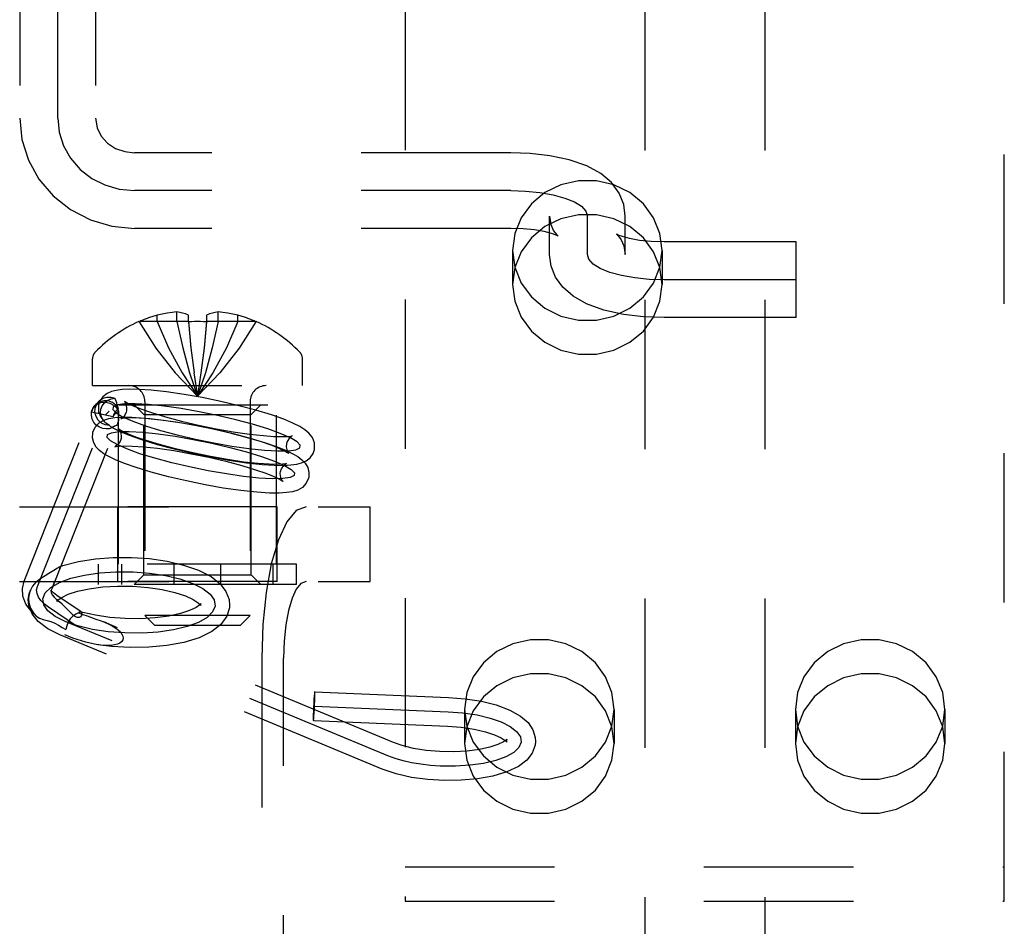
# Model space of a CAD drawing. Header units: inches. Extents: x 0 to 28.3, y 0 to 18.3.
# Tile 12 of 34: x 7.7 to 8.7, y 7.7 to 8.7. Entities that reach past the tile are written whole.
import ezdxf

# ---------------------------------------------------------------- set-up
doc = ezdxf.new("R2010")
doc.units = ezdxf.units.IN
doc.header["$LTSCALE"] = 1.558333
doc.header["$MEASUREMENT"] = 0
doc.linetypes.add('HIDDEN', pattern=[0.2, 0.1, -0.1])
doc.layers.get('0').update_dxf_attribs({"linetype": 'CONTINUOUS'})
for name, color, linetype in [('03___PRT_ALL_CURVES', 7, 'CONTINUOUS'), ('06___PRT_ALL_SURFS', 7, 'CONTINUOUS'), ('DEFAULT_2', 8, 'HIDDEN')]:
    doc.layers.add(name, color=color, linetype=linetype)

msp = doc.modelspace()

# ---------------------------------------------------------------- linework, layer by layer
at = {"color": 8, "linetype": 'HIDDEN'}
for p, q in [((8.2179, 8.4511), (8.2179, 8.4155)), ((8.3739, 8.4511), (8.3739, 8.4155)), ((7.8062, 8.1054), (7.8062, 8.1834)), ((7.9722, 8.1834), (7.8062, 8.1834)), ((7.9722, 8.1054), (7.9722, 8.1834)), ((8.1679, 7.9719), (8.1679, 7.9363)), ((8.3239, 7.9719), (8.3239, 7.9363)), ((8.5129, 7.9719), (8.5129, 7.9363)), ((8.6689, 7.9719), (8.6689, 7.9363))]:
    msp.add_line(p, q, dxfattribs=at)
at = {"linetype": 'HIDDEN'}
msp.add_line((7.9722, 8.1054), (7.8062, 8.1054), dxfattribs=at)
at = {"color": 8, "linetype": 'HIDDEN'}
for points in [[(8.3739, 8.4511), (8.3716, 8.4687), (8.3649, 8.4852), (8.3543, 8.4997), (8.3402, 8.5114), (8.3235, 8.5196), (8.3053, 8.5239), (8.2865, 8.5239), (8.2682, 8.5196), (8.2516, 8.5114), (8.2375, 8.4997), (8.2268, 8.4852), (8.2201, 8.4687), (8.2179, 8.4511)], [(8.2179, 8.4511), (8.2201, 8.4336), (8.2268, 8.417), (8.2375, 8.4025), (8.2516, 8.3908), (8.2682, 8.3826), (8.2865, 8.3783), (8.3053, 8.3783), (8.3235, 8.3826), (8.3402, 8.3908), (8.3543, 8.4025), (8.3649, 8.417), (8.3716, 8.4336), (8.3739, 8.4511)], [(8.3239, 7.9719), (8.3216, 7.9894), (8.3149, 8.0059), (8.3043, 8.0205), (8.2902, 8.0322), (8.2735, 8.0404), (8.2553, 8.0446), (8.2365, 8.0446), (8.2182, 8.0404), (8.2016, 8.0322), (8.1875, 8.0205), (8.1768, 8.0059), (8.1701, 7.9894), (8.1679, 7.9719)], [(8.6689, 7.9719), (8.6666, 7.9894), (8.6599, 8.0059), (8.6493, 8.0205), (8.6352, 8.0322), (8.6185, 8.0404), (8.6003, 8.0446), (8.5815, 8.0446), (8.5632, 8.0404), (8.5466, 8.0322), (8.5325, 8.0205), (8.5218, 8.0059), (8.5151, 7.9894), (8.5129, 7.9719)], [(8.1679, 7.9719), (8.1701, 7.9543), (8.1768, 7.9378), (8.1875, 7.9233), (8.2016, 7.9115), (8.2182, 7.9033), (8.2365, 7.8991), (8.2553, 7.8991), (8.2735, 7.9033), (8.2902, 7.9115), (8.3043, 7.9233), (8.3149, 7.9378), (8.3216, 7.9543), (8.3239, 7.9719)], [(8.5129, 7.9719), (8.5151, 7.9543), (8.5218, 7.9378), (8.5325, 7.9233), (8.5466, 7.9115), (8.5632, 7.9033), (8.5815, 7.8991), (8.6003, 7.8991), (8.6185, 7.9033), (8.6352, 7.9115), (8.6493, 7.9233), (8.6599, 7.9378), (8.6666, 7.9543), (8.6689, 7.9719)]]:
    msp.add_lwpolyline(points, dxfattribs=at)
at = {"linetype": 'HIDDEN'}
for points in [[(8.3739, 8.4155), (8.3716, 8.4331), (8.3649, 8.4496), (8.3543, 8.4641), (8.3402, 8.4759), (8.3235, 8.4841), (8.3053, 8.4883), (8.2865, 8.4883), (8.2682, 8.4841), (8.2516, 8.4759), (8.2375, 8.4641), (8.2268, 8.4496), (8.2201, 8.4331), (8.2179, 8.4155)], [(8.2179, 8.4155), (8.2201, 8.398), (8.2268, 8.3815), (8.2375, 8.3669), (8.2516, 8.3552), (8.2682, 8.347), (8.2865, 8.3428), (8.3053, 8.3428), (8.3235, 8.347), (8.3402, 8.3552), (8.3543, 8.3669), (8.3649, 8.3815), (8.3716, 8.398), (8.3739, 8.4155)], [(8.3239, 7.9363), (8.3216, 7.9538), (8.3149, 7.9704), (8.3043, 7.9849), (8.2902, 7.9966), (8.2735, 8.0048), (8.2553, 8.0091), (8.2365, 8.0091), (8.2182, 8.0048), (8.2016, 7.9966), (8.1875, 7.9849), (8.1768, 7.9704), (8.1701, 7.9538), (8.1679, 7.9363)], [(8.6689, 7.9363), (8.6666, 7.9538), (8.6599, 7.9704), (8.6493, 7.9849), (8.6352, 7.9966), (8.6185, 8.0048), (8.6003, 8.0091), (8.5815, 8.0091), (8.5632, 8.0048), (8.5466, 7.9966), (8.5325, 7.9849), (8.5218, 7.9704), (8.5151, 7.9538), (8.5129, 7.9363)], [(8.1679, 7.9363), (8.1701, 7.9188), (8.1768, 7.9022), (8.1875, 7.8877), (8.2016, 7.876), (8.2182, 7.8678), (8.2365, 7.8635), (8.2553, 7.8635), (8.2735, 7.8678), (8.2902, 7.876), (8.3043, 7.8877), (8.3149, 7.9022), (8.3216, 7.9188), (8.3239, 7.9363)], [(8.5129, 7.9363), (8.5151, 7.9188), (8.5218, 7.9022), (8.5325, 7.8877), (8.5466, 7.876), (8.5632, 7.8678), (8.5815, 7.8635), (8.6003, 7.8635), (8.6185, 7.8678), (8.6352, 7.876), (8.6493, 7.8877), (8.6599, 7.9022), (8.6666, 7.9188), (8.6689, 7.9363)]]:
    msp.add_lwpolyline(points, dxfattribs=at)
at = {"layer": '03___PRT_ALL_CURVES', "color": 8, "linetype": 'HIDDEN'}
for p, q in [((7.7434, 8.589), (7.7434, 9.4021)), ((8.2159, 8.5136), (7.8234, 8.5136)), ((8.2959, 8.447), (8.2959, 8.487)), ((8.5139, 8.4204), (8.3759, 8.4204)), ((7.7222, 8.1002), (7.7933, 8.2793)), ((7.7933, 8.2793), (7.797, 8.2833)), ((7.7631, 8.0588), (7.7339, 8.0785)), ((8.0878, 7.9235), (7.7512, 8.0637)), ((8.0108, 7.9754), (8.1506, 7.9695))]:
    msp.add_line(p, q, dxfattribs=at)
for points in [[(7.7434, 8.589), (7.7449, 8.5744), (7.7494, 8.5603), (7.7567, 8.5473), (7.7668, 8.5357), (7.7789, 8.5263), (7.7926, 8.5194), (7.8076, 8.5151), (7.8234, 8.5136)], [(8.2159, 8.5136), (8.2314, 8.5131), (8.2464, 8.5116), (8.2601, 8.5091), (8.2724, 8.5058), (8.2824, 8.5018), (8.2897, 8.4972), (8.2943, 8.4922), (8.2959, 8.487)], [(8.3759, 8.4204), (8.3603, 8.4209), (8.3454, 8.4224), (8.3316, 8.4249), (8.3193, 8.4282), (8.3094, 8.4322), (8.302, 8.4368), (8.2975, 8.4418), (8.2959, 8.447)], [(7.9102, 8.2788), (7.8911, 8.2827), (7.8723, 8.286), (7.8545, 8.2886), (7.838, 8.2903), (7.8242, 8.2911), (7.8133, 8.291), (7.8055, 8.2899), (7.8013, 8.2878), (7.8009, 8.285), (7.8042, 8.2815), (7.8111, 8.2774), (7.8216, 8.2728), (7.8348, 8.2681), (7.8505, 8.2632), (7.868, 8.2585), (7.887, 8.2541)], [(7.887, 8.2541), (7.9061, 8.2501), (7.9249, 8.2468), (7.9428, 8.2443), (7.9592, 8.2426), (7.973, 8.2418), (7.984, 8.2419), (7.9917, 8.243), (7.9959, 8.245), (7.9963, 8.2478), (7.993, 8.2514), (7.9861, 8.2555), (7.9756, 8.2601), (7.9624, 8.2648), (7.9467, 8.2696), (7.9292, 8.2743), (7.9102, 8.2788)], [(7.881, 8.225), (7.8623, 8.2294), (7.8448, 8.2341), (7.8291, 8.2389), (7.8156, 8.2438), (7.8053, 8.2483), (7.7983, 8.2524), (7.7949, 8.2559), (7.7953, 8.2588), (7.7994, 8.2608), (7.8071, 8.2619), (7.818, 8.262), (7.832, 8.2613), (7.8482, 8.2596), (7.866, 8.257), (7.8848, 8.2537), (7.9042, 8.2497)], [(7.9042, 8.2497), (7.9229, 8.2454), (7.9404, 8.2407), (7.9561, 8.2358), (7.9696, 8.231), (7.9799, 8.2265), (7.9869, 8.2224), (7.9903, 8.2188), (7.9899, 8.216), (7.9858, 8.214), (7.9781, 8.2129), (7.9672, 8.2127), (7.9532, 8.2135), (7.9371, 8.2152), (7.9193, 8.2177), (7.9004, 8.221), (7.881, 8.225)], [(7.7278, 8.0874), (7.7303, 8.0935), (7.7362, 8.0993), (7.7451, 8.1044), (7.7571, 8.1088), (7.7712, 8.1122), (7.787, 8.1145), (7.804, 8.1156), (7.8219, 8.1155), (7.8392, 8.1142), (7.8558, 8.1117), (7.8709, 8.1081), (7.8842, 8.1035), (7.8947, 8.0982), (7.9023, 8.0924), (7.9066, 8.0862), (7.9075, 8.0798)], [(7.7339, 8.0785), (7.7294, 8.0819), (7.7258, 8.0855), (7.7233, 8.0892), (7.7218, 8.093), (7.7214, 8.0967), (7.7222, 8.1002)], [(7.9075, 8.0798), (7.905, 8.0737), (7.8992, 8.0679), (7.8902, 8.0628), (7.8783, 8.0584), (7.8642, 8.055), (7.8483, 8.0527), (7.8313, 8.0516), (7.8135, 8.0517), (7.7961, 8.053), (7.7796, 8.0555), (7.7645, 8.0591), (7.7512, 8.0637), (7.7407, 8.069), (7.7331, 8.0748), (7.7288, 8.081), (7.7278, 8.0874)], [(8.1506, 7.9695), (8.166, 7.9683), (8.1808, 7.9661), (8.1944, 7.9629), (8.206, 7.9588), (8.2155, 7.954), (8.2221, 7.9488), (8.226, 7.9434), (8.2267, 7.9377), (8.2244, 7.9322), (8.2191, 7.9271), (8.211, 7.9225), (8.2005, 7.9187), (8.1877, 7.9156), (8.1736, 7.9136), (8.1582, 7.9127), (8.1424, 7.9128)], [(8.1424, 7.9128), (8.1322, 7.9135), (8.1222, 7.9147), (8.1126, 7.9163), (8.1036, 7.9183), (8.0953, 7.9207), (8.0878, 7.9235)]]:
    msp.add_lwpolyline(points, dxfattribs=at)
at = {"layer": '06___PRT_ALL_SURFS', "color": 8, "linetype": 'HIDDEN'}
for p, q in [((7.7859, 8.1024), (7.7859, 8.1234)), ((7.9924, 8.1234), (7.7859, 8.1234)), ((7.8102, 8.1024), (7.8102, 8.1234)), ((7.8649, 8.1024), (7.8649, 8.1234)), ((7.9135, 8.1024), (7.9135, 8.1234)), ((7.9681, 8.1024), (7.9681, 8.1234)), ((7.9924, 8.1024), (7.9924, 8.1234)), ((7.9924, 8.1024), (7.7859, 8.1024))]:
    msp.add_line(p, q, dxfattribs=at)
at = {"layer": 'DEFAULT_2', "color": 8, "linetype": 'HIDDEN'}
for p, q in [((7.7039, 9.4024), (7.7039, 8.589)), ((7.7829, 9.4024), (7.7829, 8.589)), ((8.3559, 9.3344), (8.3559, 5.9389)), ((8.2159, 8.5531), (7.8234, 8.5531)), ((8.2564, 8.447), (8.2564, 8.487)), ((8.3354, 8.447), (8.3354, 8.487)), ((8.2159, 8.4741), (7.8234, 8.4741)), ((8.5139, 8.4599), (8.3759, 8.4599)), ((8.5139, 8.3809), (8.5139, 8.4599)), ((7.8472, 8.3768), (7.8472, 8.3836)), ((7.8678, 8.3768), (7.8678, 8.3868)), ((7.8797, 8.3768), (7.8797, 8.3836)), ((7.8987, 8.3836), (7.8987, 8.3768)), ((7.9106, 8.3768), (7.9106, 8.3868)), ((7.9312, 8.3768), (7.9312, 8.3836)), ((7.8282, 8.3768), (7.8283, 8.3766)), ((7.8283, 8.3766), (7.8289, 8.3768)), ((7.8797, 8.3768), (7.8289, 8.3768)), ((7.8797, 8.3768), (7.8797, 8.3766)), ((7.8797, 8.3766), (7.8824, 8.3492)), ((7.8987, 8.3768), (7.8987, 8.3766)), ((7.9494, 8.3768), (7.8987, 8.3768)), ((7.95, 8.3766), (7.9494, 8.3768)), ((7.9502, 8.3768), (7.95, 8.3766)), ((8.5139, 8.3809), (8.3759, 8.3809)), ((7.7797, 8.3099), (7.7797, 8.3379)), ((7.9987, 8.3099), (7.9987, 8.3379)), ((7.8855, 8.3233), (7.8892, 8.2988)), ((7.7797, 8.3099), (7.9987, 8.3099)), ((7.7824, 8.2896), (7.7861, 8.2935)), ((7.8067, 8.1234), (7.8067, 8.2899)), ((7.8067, 8.2899), (7.9717, 8.2899)), ((7.8332, 8.2799), (7.8232, 8.2899)), ((7.8342, 8.2934), (7.8342, 8.0699)), ((7.9442, 8.2934), (7.9442, 8.0699)), ((7.9452, 8.2799), (7.9552, 8.2899)), ((7.9717, 8.1234), (7.9717, 8.2899)), ((7.7083, 8.1058), (7.7793, 8.2848)), ((7.7787, 8.2825), (7.7793, 8.2848)), ((7.7787, 8.2825), (7.8012, 8.2776)), ((7.8332, 8.1124), (7.8332, 8.2799)), ((7.8332, 8.2799), (7.9452, 8.2799)), ((7.8356, 8.2799), (7.8332, 8.2799)), ((7.9452, 8.1124), (7.9452, 8.2799)), ((7.7382, 8.0998), (7.8058, 8.2702)), ((7.7974, 8.2684), (7.7936, 8.2708)), ((7.7035, 8.1834), (8.0693, 8.1834)), ((8.0693, 8.1054), (8.0693, 8.1834)), ((7.8332, 8.1124), (7.8232, 8.1024)), ((7.8332, 8.1124), (7.8356, 8.1124)), ((7.8332, 8.1124), (7.9452, 8.1124)), ((7.9452, 8.1124), (7.9552, 8.1024)), ((7.7367, 8.0964), (7.7363, 8.0955)), ((7.7374, 8.098), (7.7382, 8.0998)), ((7.9552, 8.1024), (7.8232, 8.1024)), ((7.7677, 8.0737), (7.7423, 8.0909)), ((7.7427, 8.0854), (7.7425, 8.0847)), ((7.7427, 8.0858), (7.7427, 8.0854)), ((7.7673, 8.0739), (7.7677, 8.0737)), ((7.8926, 8.0814), (7.8927, 8.0818)), ((7.8927, 8.0818), (7.8928, 8.0825)), ((7.9226, 8.0805), (7.9224, 8.0779)), ((7.7216, 8.0689), (7.7242, 8.0673)), ((7.8442, 8.0599), (7.8342, 8.0699)), ((7.9442, 8.0699), (7.8342, 8.0699)), ((7.9342, 8.0599), (7.9442, 8.0699)), ((8.0935, 7.9373), (7.7915, 8.0632)), ((7.8442, 8.0599), (7.9342, 8.0599)), ((8.082, 7.9096), (7.7454, 8.0499)), ((7.9562, 8.0254), (7.9562, 7.6014)), ((8.0114, 7.9904), (8.1512, 7.9845)), ((8.0102, 7.9604), (8.15, 7.9545)), ((8.1059, 7.8074), (8.7309, 7.8074))]:
    msp.add_line(p, q, dxfattribs=at)
at = {"layer": 'DEFAULT_2', "linetype": 'HIDDEN'}
for p, q in [((8.4809, 9.3344), (8.4809, 5.9389)), ((8.1059, 8.7115), (8.1059, 7.7719)), ((8.7309, 7.7719), (8.7309, 8.7115)), ((7.7035, 8.1054), (8.0693, 8.1054)), ((7.979, 7.6014), (7.979, 8.0254)), ((8.1059, 7.7719), (8.7309, 7.7719))]:
    msp.add_line(p, q, dxfattribs=at)
at = {"layer": 'DEFAULT_2', "color": 8, "linetype": 'HIDDEN'}
for points in [[(7.7039, 8.589), (7.7061, 8.5668), (7.7128, 8.5454), (7.7238, 8.5255), (7.7386, 8.5081), (7.7567, 8.4937), (7.7774, 8.4829), (7.7999, 8.4763), (7.8234, 8.4741)], [(7.7829, 8.589), (7.7844, 8.5792), (7.7888, 8.5703), (7.7954, 8.5631), (7.8038, 8.5576), (7.8133, 8.5542), (7.8234, 8.5531)], [(8.3354, 8.487), (8.3338, 8.4991), (8.3291, 8.5109), (8.3211, 8.5219), (8.3098, 8.5314), (8.2953, 8.5393), (8.2768, 8.5457), (8.2567, 8.55), (8.2364, 8.5523), (8.2159, 8.5531)], [(8.2564, 8.487), (8.2577, 8.4781), (8.2606, 8.4716), (8.2636, 8.4677), (8.2653, 8.4661), (8.2656, 8.466)], [(8.2656, 8.466), (8.2653, 8.4661), (8.2632, 8.4671), (8.2585, 8.4688), (8.251, 8.4707), (8.2409, 8.4725), (8.2289, 8.4737), (8.2159, 8.4741)], [(8.3269, 8.4677), (8.3263, 8.468), (8.3266, 8.4677), (8.3284, 8.466), (8.3313, 8.4621), (8.3341, 8.4558), (8.3354, 8.447)], [(8.3759, 8.4599), (8.3625, 8.4604), (8.3502, 8.4616), (8.3399, 8.4635), (8.3325, 8.4655), (8.3281, 8.4671), (8.3269, 8.4677)], [(8.3759, 8.3809), (8.3546, 8.3817), (8.3337, 8.3843), (8.313, 8.3888), (8.2951, 8.3953), (8.2811, 8.4032), (8.2702, 8.4126), (8.2626, 8.4232), (8.258, 8.4348), (8.2564, 8.447)], [(7.8678, 8.3868), (7.8626, 8.3864), (7.8575, 8.3857), (7.8523, 8.3847), (7.8472, 8.3836)], [(7.8797, 8.3836), (7.8765, 8.3848), (7.8735, 8.3857), (7.8706, 8.3864), (7.8678, 8.3868)], [(7.9106, 8.3868), (7.9077, 8.3864), (7.9048, 8.3857), (7.9018, 8.3848), (7.8987, 8.3836)], [(7.9312, 8.3836), (7.926, 8.3847), (7.9209, 8.3857), (7.9157, 8.3864), (7.9106, 8.3868)], [(7.8283, 8.3766), (7.8456, 8.3492), (7.8659, 8.3232), (7.8892, 8.2988)], [(7.8472, 8.3768), (7.8591, 8.3493), (7.8731, 8.3233), (7.8892, 8.2988)], [(7.8678, 8.3768), (7.8739, 8.3493), (7.881, 8.3233), (7.8892, 8.2988)], [(7.8797, 8.3768), (7.8824, 8.3493), (7.8856, 8.3232)], [(7.8892, 8.3768), (7.886, 8.3768), (7.8829, 8.3767), (7.8797, 8.3766)], [(7.8987, 8.3768), (7.896, 8.3493), (7.8928, 8.3233), (7.8892, 8.2988)], [(7.9106, 8.3768), (7.9045, 8.3493), (7.8974, 8.3233), (7.8892, 8.2988)], [(7.9312, 8.3768), (7.9193, 8.3493), (7.9053, 8.3233), (7.8892, 8.2988)], [(7.8987, 8.3766), (7.8955, 8.3767), (7.8924, 8.3768), (7.8892, 8.3768)], [(7.8987, 8.3766), (7.896, 8.3492), (7.8928, 8.3232), (7.8892, 8.2988)], [(7.95, 8.3766), (7.9328, 8.3492), (7.9125, 8.3232), (7.8892, 8.2988)], [(7.9135, 8.2935), (7.8942, 8.2974), (7.8752, 8.3008), (7.857, 8.3034), (7.8407, 8.3052), (7.828, 8.306), (7.8182, 8.3062), (7.8106, 8.3058), (7.8045, 8.305), (7.7994, 8.3037), (7.7948, 8.3016), (7.7906, 8.2983), (7.7874, 8.2939), (7.786, 8.2897)], [(7.7824, 8.2896), (7.7803, 8.2868), (7.7787, 8.2825)], [(7.7793, 8.2848), (7.7799, 8.2861), (7.7822, 8.2891), (7.7855, 8.2913), (7.7894, 8.2925), (7.7935, 8.2926), (7.7977, 8.2917), (7.8015, 8.2897), (7.8047, 8.2869), (7.8069, 8.2834)], [(7.7974, 8.2684), (7.793, 8.269), (7.7889, 8.2709), (7.7856, 8.2739), (7.7833, 8.2777), (7.7822, 8.282), (7.7824, 8.2865), (7.784, 8.2906), (7.7861, 8.2935)], [(7.8067, 8.2855), (7.8041, 8.2894), (7.8005, 8.2922), (7.7961, 8.2939), (7.7915, 8.2941), (7.787, 8.2929), (7.7832, 8.2904), (7.7824, 8.2896)], [(7.786, 8.2897), (7.7858, 8.2885), (7.786, 8.2826), (7.7882, 8.277), (7.7917, 8.2726), (7.7936, 8.2708)], [(7.7861, 8.2935), (7.7867, 8.2941), (7.7903, 8.2967), (7.7946, 8.298), (7.799, 8.298), (7.8033, 8.2967)], [(7.7884, 8.2852), (7.7897, 8.2888), (7.792, 8.292), (7.7951, 8.2945), (7.799, 8.2961), (7.8033, 8.2967)], [(7.8067, 8.2855), (7.8062, 8.2878), (7.8055, 8.29), (7.8049, 8.2919), (7.8043, 8.2937), (7.8037, 8.2953), (7.8033, 8.2967)], [(7.8131, 8.2936), (7.8129, 8.2938), (7.814, 8.293), (7.817, 8.2913), (7.8222, 8.2888), (7.8301, 8.2856), (7.8412, 8.2818), (7.8557, 8.2773), (7.8724, 8.2729), (7.8902, 8.2687)], [(7.8154, 8.2836), (7.8156, 8.287), (7.8146, 8.2911), (7.8134, 8.2933), (7.8131, 8.2936)], [(8.0112, 8.2432), (8.0114, 8.2444), (8.0112, 8.2503), (8.009, 8.2558), (8.0055, 8.2603), (8.0012, 8.2639), (7.9958, 8.2673), (7.9887, 8.2708), (7.9792, 8.2748), (7.9664, 8.2793), (7.9501, 8.2843), (7.9323, 8.289), (7.9135, 8.2935)], [(7.7906, 8.2651), (7.7869, 8.2664), (7.7836, 8.2686), (7.7811, 8.2715), (7.7793, 8.275), (7.7785, 8.2787), (7.7787, 8.2825)], [(7.7936, 8.2708), (7.7909, 8.2738), (7.789, 8.2773), (7.7881, 8.2812), (7.7884, 8.2852)], [(7.8067, 8.2855), (7.8051, 8.2843), (7.8037, 8.2828), (7.8026, 8.2812), (7.8017, 8.2794), (7.8012, 8.2776)], [(7.8012, 8.2776), (7.8034, 8.2807), (7.8069, 8.2834)], [(7.8068, 8.2808), (7.8068, 8.2781), (7.8068, 8.2767), (7.8067, 8.2751)], [(7.8069, 8.2834), (7.8068, 8.2821), (7.8068, 8.2808)], [(7.8096, 8.2754), (7.8093, 8.2753), (7.8093, 8.2754), (7.8107, 8.2762), (7.8129, 8.2783), (7.815, 8.2821), (7.8154, 8.2836)], [(7.78, 8.2606), (7.7801, 8.2613), (7.7825, 8.2666), (7.7865, 8.271), (7.7915, 8.2739), (7.7968, 8.2756), (7.803, 8.2766), (7.8108, 8.2771), (7.8208, 8.277), (7.8341, 8.2761), (7.8508, 8.2743), (7.8691, 8.2717), (7.8882, 8.2684), (7.9075, 8.2644)], [(7.8058, 8.2702), (7.8053, 8.2692), (7.8046, 8.2683), (7.8037, 8.2678), (7.8026, 8.2676)], [(7.8064, 8.2723), (7.8059, 8.2706), (7.8058, 8.2702)], [(7.8067, 8.2751), (7.8066, 8.2737), (7.8064, 8.2723)], [(7.907, 8.2642), (7.8887, 8.2679), (7.8707, 8.2711), (7.8538, 8.2736), (7.8393, 8.2752), (7.8283, 8.2759), (7.8202, 8.2762), (7.8145, 8.276), (7.811, 8.2757), (7.8096, 8.2754)], [(7.8778, 8.2104), (7.8589, 8.2148), (7.841, 8.2196), (7.8251, 8.2244), (7.8129, 8.2287), (7.8036, 8.2325), (7.7967, 8.2358), (7.7914, 8.2389), (7.7871, 8.2421), (7.7836, 8.2458), (7.781, 8.2503), (7.7797, 8.2556), (7.78, 8.2606)], [(7.8026, 8.2676), (7.7999, 8.266), (7.797, 8.265), (7.7938, 8.2647), (7.7906, 8.2651)], [(7.7974, 8.2684), (7.798, 8.2677), (7.7985, 8.2673)], [(7.7985, 8.2673), (7.7986, 8.2672), (7.7995, 8.2669), (7.8005, 8.2668), (7.8015, 8.2671), (7.8026, 8.2676)], [(7.7985, 8.2673), (7.8014, 8.2656), (7.8085, 8.2621), (7.818, 8.2581), (7.8309, 8.2536), (7.8471, 8.2486), (7.8649, 8.2438), (7.8838, 8.2394)], [(7.8069, 8.2647), (7.807, 8.2646), (7.8079, 8.2634), (7.8091, 8.2606), (7.8096, 8.2565), (7.8094, 8.2546)], [(7.8842, 8.2397), (7.8663, 8.2439), (7.8496, 8.2483), (7.8355, 8.2526), (7.8249, 8.2563), (7.8172, 8.2593), (7.8119, 8.2617), (7.8086, 8.2635), (7.8071, 8.2645), (7.8069, 8.2647)], [(7.8902, 8.2687), (7.9085, 8.265), (7.9265, 8.2618), (7.9434, 8.2593), (7.9579, 8.2577), (7.9689, 8.2569), (7.977, 8.2567), (7.9827, 8.2569), (7.9863, 8.2572), (7.9876, 8.2575)], [(7.9842, 8.2393), (7.9843, 8.2391), (7.9832, 8.2399), (7.9802, 8.2416), (7.975, 8.2441), (7.9671, 8.2473), (7.956, 8.2511), (7.9415, 8.2555), (7.9248, 8.26), (7.907, 8.2642)], [(7.9075, 8.2644), (7.9264, 8.26), (7.9443, 8.2552), (7.9601, 8.2503), (7.9724, 8.246), (7.9816, 8.2423), (7.9885, 8.2389), (7.9938, 8.2358), (7.9981, 8.2326), (8.0016, 8.2289), (8.0042, 8.2244), (8.0055, 8.2192), (8.0052, 8.2141)], [(7.8094, 8.2546), (7.8084, 8.2517), (7.8059, 8.2482), (7.8038, 8.2466), (7.8033, 8.2463)], [(7.9819, 8.2493), (7.9816, 8.2459), (7.9826, 8.2418), (7.9839, 8.2396), (7.9842, 8.2393)], [(7.9876, 8.2575), (7.988, 8.2575), (7.9879, 8.2575), (7.9865, 8.2567), (7.9843, 8.2545), (7.9823, 8.2508), (7.9819, 8.2493)], [(7.8033, 8.2463), (7.8031, 8.2462), (7.8043, 8.2465), (7.8075, 8.2469), (7.8131, 8.2471), (7.8213, 8.2469), (7.8327, 8.2461), (7.8476, 8.2445), (7.8646, 8.2421), (7.8826, 8.2389), (7.901, 8.2351)], [(7.8838, 8.2394), (7.903, 8.2355), (7.922, 8.2321), (7.9402, 8.2295), (7.9565, 8.2277), (7.9692, 8.2269), (7.979, 8.2267), (7.9866, 8.2271), (7.9927, 8.2279), (7.9978, 8.2292), (8.0025, 8.2313), (8.0066, 8.2345), (8.0098, 8.239), (8.0112, 8.2432)], [(7.9819, 8.2284), (7.9821, 8.2285), (7.981, 8.2283), (7.9777, 8.2279), (7.9721, 8.2277), (7.9639, 8.2278), (7.9525, 8.2286), (7.9376, 8.2302), (7.9206, 8.2327), (7.9026, 8.2359), (7.8842, 8.2397)], [(7.901, 8.2351), (7.9189, 8.2309), (7.9356, 8.2264), (7.9497, 8.2221), (7.9604, 8.2185), (7.968, 8.2154), (7.9733, 8.213), (7.9766, 8.2112), (7.9781, 8.2102), (7.9783, 8.21)], [(7.9759, 8.2202), (7.9768, 8.223), (7.9793, 8.2266), (7.9814, 8.2282), (7.9819, 8.2284)], [(7.9783, 8.21), (7.9782, 8.2101), (7.9773, 8.2114), (7.9761, 8.2141), (7.9756, 8.2182), (7.9759, 8.2202)], [(8.0052, 8.2141), (8.0051, 8.2135), (8.0027, 8.2081), (7.9987, 8.2037), (7.9937, 8.2009), (7.9884, 8.1992), (7.9822, 8.1982), (7.9745, 8.1977), (7.9644, 8.1978), (7.9511, 8.1986), (7.9344, 8.2004), (7.9161, 8.203), (7.8971, 8.2064), (7.8778, 8.2104)], [(8.0024, 8.1834), (7.9921, 8.1795), (7.9823, 8.1678), (7.9736, 8.149), (7.9662, 8.1239), (7.9607, 8.094), (7.9573, 8.0606), (7.9562, 8.0254)], [(7.7454, 8.1207), (7.7488, 8.122), (7.7651, 8.1263), (7.7827, 8.1291), (7.8013, 8.1306), (7.8203, 8.1306), (7.8392, 8.1293), (7.8575, 8.1266), (7.8747, 8.1226), (7.8904, 8.1172), (7.9034, 8.1105), (7.9128, 8.1031), (7.9189, 8.0951), (7.9221, 8.0866), (7.9226, 8.0805)], [(7.7454, 8.1207), (7.7447, 8.1204), (7.7437, 8.1198), (7.7424, 8.1189), (7.7409, 8.118), (7.7393, 8.1169), (7.7376, 8.1159), (7.7359, 8.1148), (7.7341, 8.1137), (7.7304, 8.1115)], [(7.7413, 8.1078), (7.743, 8.1122), (7.7438, 8.1141), (7.7444, 8.1157), (7.745, 8.1171), (7.7454, 8.1183), (7.7457, 8.1193), (7.7459, 8.12), (7.746, 8.1205), (7.7459, 8.1208), (7.7455, 8.1208), (7.7454, 8.1207)], [(7.7216, 8.0689), (7.7163, 8.0737), (7.7102, 8.0819), (7.707, 8.0901), (7.7065, 8.0981), (7.7083, 8.1058)], [(7.7304, 8.1115), (7.7285, 8.1103), (7.7265, 8.1091), (7.7246, 8.1078), (7.7226, 8.1063), (7.7207, 8.1047), (7.7189, 8.1028), (7.7171, 8.1005), (7.7155, 8.0978), (7.7148, 8.0964)], [(7.7384, 8.1004), (7.7394, 8.1029), (7.7403, 8.1054), (7.7413, 8.1078)], [(7.7127, 8.0867), (7.7136, 8.0927), (7.7148, 8.0964)], [(7.7148, 8.0964), (7.7142, 8.0945), (7.7132, 8.0904)], [(7.7365, 8.0963), (7.7363, 8.0967), (7.7364, 8.0962), (7.7363, 8.0955)], [(7.7363, 8.0955), (7.7364, 8.0941), (7.7374, 8.0917), (7.7395, 8.0892), (7.7422, 8.0867), (7.7452, 8.0841)], [(7.7423, 8.0909), (7.7388, 8.0936), (7.7369, 8.0957), (7.7365, 8.0963)], [(7.7367, 8.0964), (7.7369, 8.0969), (7.7372, 8.0974), (7.7374, 8.098)], [(7.7425, 8.0847), (7.7439, 8.0862), (7.7477, 8.0889), (7.7544, 8.0921), (7.764, 8.0952), (7.7762, 8.0979), (7.7903, 8.0998), (7.8058, 8.1007), (7.8218, 8.1005), (7.8376, 8.0993), (7.8525, 8.097), (7.8657, 8.094), (7.8766, 8.0904), (7.8848, 8.0866), (7.8899, 8.0833), (7.8924, 8.081), (7.8925, 8.0808)], [(7.7454, 8.0499), (7.733, 8.0561), (7.7231, 8.0636), (7.7166, 8.0718), (7.7133, 8.0805), (7.7127, 8.0867)], [(7.7132, 8.0904), (7.713, 8.0871), (7.7132, 8.0838), (7.7139, 8.0806)], [(7.7429, 8.0864), (7.7426, 8.0868), (7.7427, 8.0858)], [(7.7447, 8.0845), (7.743, 8.0862), (7.7429, 8.0864)], [(7.7677, 8.0737), (7.7683, 8.0731), (7.7686, 8.0715), (7.7683, 8.0699), (7.7673, 8.0685), (7.7659, 8.0678), (7.7641, 8.0678), (7.762, 8.0686), (7.7599, 8.0701), (7.7577, 8.072), (7.7555, 8.0742), (7.7531, 8.0766), (7.7505, 8.0792), (7.7479, 8.0817), (7.7452, 8.0841)], [(7.7139, 8.0806), (7.7151, 8.0776), (7.7166, 8.0747), (7.7185, 8.072), (7.721, 8.0694), (7.7216, 8.0689)], [(7.7651, 8.0726), (7.7661, 8.0737), (7.7673, 8.0739)], [(7.8928, 8.0825), (7.8915, 8.081), (7.8877, 8.0783), (7.881, 8.0751), (7.8714, 8.072), (7.8592, 8.0693), (7.8451, 8.0674), (7.8296, 8.0665), (7.8136, 8.0667), (7.7977, 8.0679), (7.7829, 8.0702), (7.7696, 8.0732), (7.7673, 8.0739)], [(7.9224, 8.0779), (7.9197, 8.0691), (7.9137, 8.0607), (7.9042, 8.0533), (7.8909, 8.0468), (7.8748, 8.0419), (7.8571, 8.0386), (7.8383, 8.0369), (7.819, 8.0365), (7.7996, 8.0376), (7.7852, 8.0394)], [(7.8925, 8.0808), (7.8928, 8.0804), (7.8926, 8.0814)], [(7.7242, 8.0673), (7.7281, 8.0659), (7.7322, 8.0648), (7.7363, 8.0636), (7.7402, 8.0619)], [(7.7651, 8.0726), (7.7621, 8.0714), (7.7591, 8.0693), (7.7565, 8.0665), (7.7543, 8.063), (7.7527, 8.0593), (7.752, 8.0554)], [(7.7651, 8.0726), (7.7696, 8.071), (7.7741, 8.0695), (7.7787, 8.0679), (7.7832, 8.0663), (7.7877, 8.0647), (7.7915, 8.0632)], [(7.7402, 8.0619), (7.7441, 8.0598), (7.748, 8.0576), (7.752, 8.0554)], [(7.792, 8.0629), (7.7961, 8.0611), (7.8, 8.0592), (7.8034, 8.0571), (7.8063, 8.055), (7.8087, 8.0528), (7.8104, 8.0506), (7.8114, 8.0485), (7.8117, 8.0464)], [(7.7852, 8.0394), (7.7819, 8.0399), (7.7772, 8.0409), (7.7726, 8.0421), (7.768, 8.0434), (7.7635, 8.0449), (7.7591, 8.0464), (7.7549, 8.048), (7.7508, 8.0497)], [(7.8117, 8.0464), (7.8113, 8.0445), (7.8101, 8.0427), (7.8082, 8.0412), (7.8057, 8.0401), (7.8026, 8.0392), (7.7991, 8.0387), (7.7951, 8.0385), (7.7909, 8.0387), (7.7864, 8.0392), (7.7852, 8.0394)], [(8.0114, 7.9904), (8.0113, 7.99), (8.0111, 7.9885), (8.0109, 7.9859), (8.0107, 7.9825), (8.0104, 7.9785), (8.0102, 7.9743), (8.0101, 7.9701)], [(8.0115, 7.9807), (8.0116, 7.9845), (8.0116, 7.9875), (8.0116, 7.9895), (8.0115, 7.9904), (8.0114, 7.9904)], [(8.1512, 7.9845), (8.1686, 7.9831), (8.1853, 7.9805), (8.2009, 7.9766), (8.215, 7.9713), (8.2261, 7.965), (8.234, 7.9582), (8.2391, 7.9507), (8.2416, 7.9427), (8.2418, 7.9384)], [(8.0102, 7.9604), (8.0103, 7.9608), (8.0105, 7.9623), (8.0107, 7.9649), (8.0109, 7.9683), (8.0112, 7.9723), (8.0114, 7.9766), (8.0115, 7.9807)], [(8.0101, 7.9701), (8.01, 7.9664), (8.01, 7.9634), (8.01, 7.9613), (8.0101, 7.9605), (8.0102, 7.9604)], [(8.15, 7.9545), (8.1643, 7.9534), (8.1778, 7.9514), (8.1896, 7.9486), (8.1992, 7.9454), (8.2061, 7.9421), (8.2103, 7.9394), (8.2117, 7.9381)], [(8.2121, 7.9407), (8.2123, 7.941), (8.2114, 7.9401), (8.2084, 7.938), (8.2026, 7.9352), (8.1942, 7.9324), (8.1833, 7.9301), (8.1705, 7.9284), (8.1565, 7.9276), (8.142, 7.9279), (8.1277, 7.9291), (8.1144, 7.9312), (8.1028, 7.9341), (8.0935, 7.9373)], [(8.2118, 7.9393), (8.2119, 7.9398), (8.2121, 7.9407)], [(8.2418, 7.9384), (8.2414, 7.9345), (8.2384, 7.9263), (8.2327, 7.9189), (8.224, 7.9124), (8.212, 7.9067), (8.1973, 7.9023), (8.1813, 7.8994), (8.1643, 7.8979), (8.1469, 7.8977), (8.1294, 7.8987), (8.1125, 7.901), (8.0966, 7.9046), (8.082, 7.9096)], [(8.2117, 7.9381), (8.212, 7.9377), (8.212, 7.9378), (8.2118, 7.9393)]]:
    msp.add_lwpolyline(points, dxfattribs=at)
at = {"layer": 'DEFAULT_2', "linetype": 'HIDDEN'}
msp.add_lwpolyline([(8.0024, 8.1054), (7.9971, 8.1034), (7.9922, 8.0975), (7.9878, 8.088), (7.9841, 8.0753), (7.9813, 8.0601), (7.9796, 8.0432), (7.979, 8.0254)], dxfattribs=at)
at = {"layer": 'DEFAULT_2', "color": 8, "linetype": 'HIDDEN'}
for centre, radius, start, end in [((7.8892, 8.2411), 0.1486, 106.4226, 113.9292), ((7.8892, 8.2411), 0.1486, 66.0708, 73.5774), ((7.8892, 8.2411), 0.1489, 114.2188, 135.7702), ((7.8892, 8.2411), 0.1489, 44.2298, 65.7812), ((7.7897, 8.3379), 0.01, 135.7702, 180), ((7.9887, 8.3379), 0.01, 0, 44.2298), ((7.8177, 8.2934), 0.0165, 0, 90), ((7.9607, 8.2934), 0.0165, 90, 180)]:
    msp.add_arc(centre, radius, start, end, dxfattribs=at)

doc.saveas('drawing.dxf')
